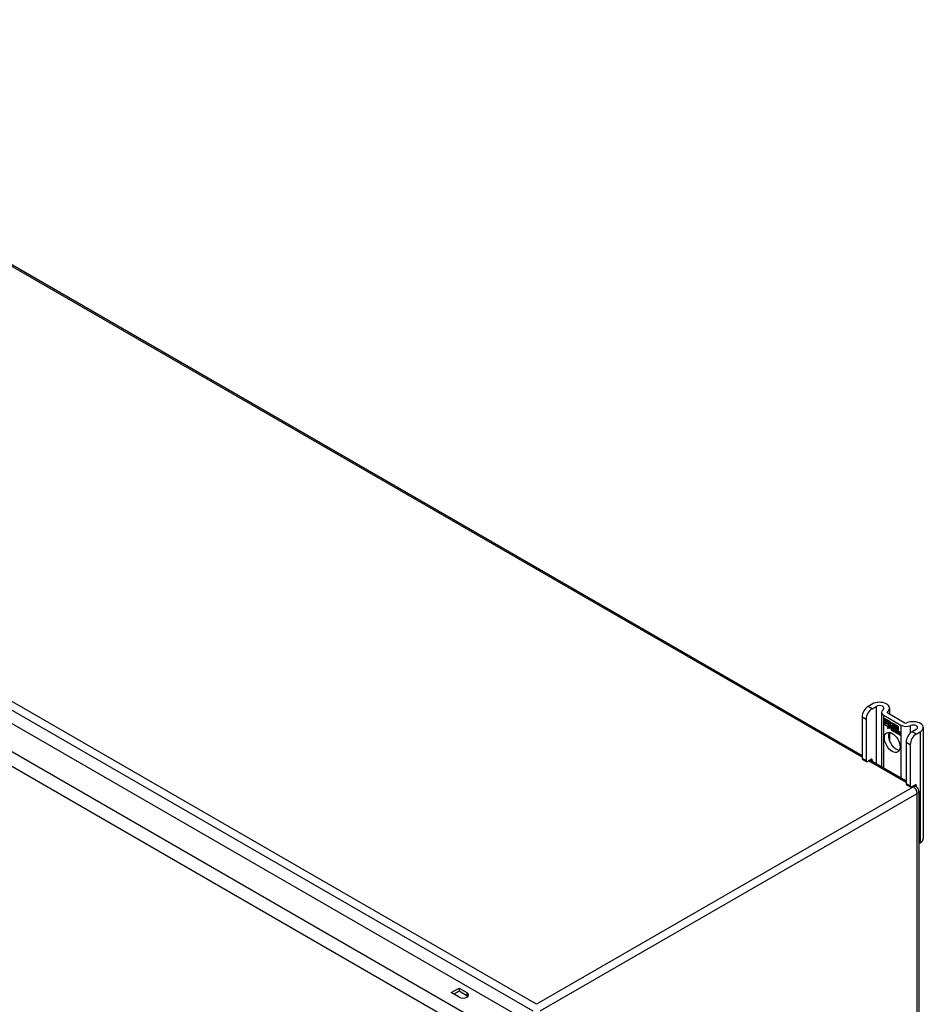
# Model space of a CAD drawing. Header units: inches. Extents: x 12 to 235, y 17 to 143.
# Tile 25 of 25: x 219 to 235, y 109 to 128. Entities that reach past the tile are written whole.
import ezdxf

# ---------------------------------------------------------------- set-up
doc = ezdxf.new("R2010")
doc.units = ezdxf.units.IN
doc.header["$MEASUREMENT"] = 0
doc.layers.add('Visible Edges(ANSI)', color=7, linetype='Continuous', lineweight=25)
doc.layers.add('Visible Tangent Edges(ANSI)', color=7, linetype='Continuous', lineweight=25)

msp = doc.modelspace()

# ---------------------------------------------------------------- linework, layer by layer
at = {"layer": 'Visible Edges(ANSI)'}
for p, q in [((210.909, 127.541), (234.35, 114.007)), ((202.839, 123.759), (228.009, 109.227)), ((234.535, 114.952), (234.46, 114.908)), ((234.534, 114.866), (234.61, 114.909)), ((234.855, 114.875), (234.855, 114.767)), ((234.35, 114.717), (234.35, 113.951)), ((234.424, 114.674), (234.424, 113.909)), ((234.707, 114.8), (234.707, 113.801)), ((234.747, 114.744), (235.059, 114.564)), ((234.75, 114.691), (234.868, 114.623)), ((234.75, 114.659), (234.75, 114.691)), ((234.75, 114.659), (234.751, 114.659)), ((234.751, 114.691), (234.751, 114.659)), ((234.751, 114.691), (234.751, 114.691)), ((234.868, 114.623), (234.751, 114.691)), ((234.751, 114.659), (234.837, 114.609)), ((234.821, 114.787), (235.134, 114.606)), ((234.837, 114.608), (234.75, 114.659)), ((234.75, 114.622), (234.75, 114.654)), ((234.75, 114.654), (234.837, 114.604)), ((234.75, 114.622), (234.751, 114.622)), ((234.837, 114.571), (234.75, 114.622)), ((234.75, 114.617), (234.837, 114.567)), ((234.75, 114.584), (234.75, 114.617)), ((234.75, 114.584), (234.751, 114.585)), ((234.836, 114.535), (234.75, 114.584)), ((234.751, 114.654), (234.751, 114.622)), ((234.751, 114.654), (234.751, 114.654)), ((234.837, 114.604), (234.751, 114.654)), ((234.751, 114.622), (234.837, 114.572)), ((234.751, 114.616), (234.751, 114.616)), ((234.837, 114.566), (234.751, 114.616)), ((234.751, 114.616), (234.751, 114.585)), ((234.751, 114.585), (234.837, 114.535)), ((234.814, 114.499), (234.836, 114.535)), ((234.853, 114.524), (234.814, 114.499)), ((234.816, 114.501), (234.815, 114.5)), ((234.837, 114.535), (234.816, 114.501)), ((234.816, 114.501), (234.853, 114.525)), ((234.816, 114.501), (234.818, 114.502)), ((234.818, 114.502), (234.853, 114.525)), ((234.836, 114.535), (234.836, 114.535)), ((234.837, 114.609), (234.837, 114.637)), ((234.837, 114.637), (234.84, 114.636)), ((234.837, 114.637), (234.837, 114.608)), ((234.837, 114.637), (234.838, 114.637)), ((234.84, 114.635), (234.837, 114.637)), ((234.837, 114.609), (234.837, 114.61)), ((234.837, 114.604), (234.837, 114.604)), ((234.837, 114.572), (234.837, 114.604)), ((234.837, 114.604), (234.837, 114.571)), ((234.837, 114.572), (234.837, 114.573)), ((234.837, 114.566), (234.837, 114.567)), ((234.837, 114.567), (234.837, 114.539)), ((234.837, 114.538), (234.837, 114.566)), ((234.837, 114.538), (234.837, 114.539)), ((234.837, 114.539), (234.838, 114.538)), ((234.838, 114.537), (234.837, 114.538)), ((234.838, 114.538), (234.851, 114.56)), ((234.851, 114.558), (234.838, 114.537)), ((234.838, 114.538), (234.839, 114.539)), ((234.839, 114.539), (234.839, 114.539)), ((234.84, 114.636), (234.871, 114.566)), ((234.84, 114.635), (234.84, 114.635)), ((234.87, 114.567), (234.84, 114.635)), ((234.851, 114.56), (234.853, 114.548)), ((234.851, 114.558), (234.851, 114.558)), ((234.852, 114.547), (234.851, 114.558)), ((234.851, 114.558), (234.851, 114.558)), ((234.871, 114.566), (234.852, 114.547)), ((234.853, 114.548), (234.87, 114.567)), ((234.853, 114.548), (234.854, 114.549)), ((234.853, 114.525), (234.855, 114.51)), ((234.853, 114.524), (234.853, 114.524)), ((234.854, 114.508), (234.853, 114.524)), ((234.871, 114.567), (234.854, 114.549)), ((234.854, 114.548), (234.854, 114.549)), ((234.882, 114.537), (234.854, 114.508)), ((234.855, 114.51), (234.882, 114.538)), ((234.855, 114.51), (234.856, 114.51)), ((234.856, 114.51), (234.882, 114.538)), ((234.856, 114.51), (234.856, 114.51)), ((234.868, 114.623), (234.869, 114.623)), ((234.884, 114.586), (234.868, 114.623)), ((234.868, 114.623), (234.884, 114.588)), ((234.87, 114.567), (234.87, 114.567)), ((234.882, 114.538), (234.888, 114.523)), ((234.882, 114.537), (234.883, 114.537)), ((234.888, 114.522), (234.882, 114.537)), ((234.884, 114.588), (234.896, 114.607)), ((234.897, 114.606), (234.884, 114.586)), ((234.884, 114.588), (234.885, 114.588)), ((234.885, 114.588), (234.885, 114.588)), ((234.888, 114.522), (234.89, 114.523)), ((234.89, 114.523), (234.89, 114.523)), ((234.89, 114.517), (234.891, 114.518)), ((234.891, 114.494), (234.923, 114.475)), ((234.891, 114.493), (234.892, 114.493)), ((234.924, 114.474), (234.891, 114.493)), ((234.892, 114.501), (234.893, 114.501)), ((234.914, 114.488), (234.892, 114.501)), ((234.893, 114.501), (234.914, 114.489)), ((234.896, 114.607), (234.955, 114.573)), ((234.896, 114.556), (234.926, 114.586)), ((234.896, 114.556), (234.897, 114.557)), ((234.914, 114.516), (234.896, 114.556)), ((234.897, 114.606), (234.897, 114.607)), ((234.897, 114.607), (234.897, 114.606)), ((234.955, 114.573), (234.897, 114.606)), ((234.897, 114.557), (234.927, 114.586)), ((234.927, 114.585), (234.897, 114.556)), ((234.897, 114.557), (234.897, 114.557)), ((234.897, 114.556), (234.915, 114.515)), ((234.897, 114.509), (234.898, 114.51)), ((234.913, 114.513), (234.913, 114.513)), ((234.914, 114.516), (234.914, 114.516)), ((234.914, 114.489), (234.915, 114.49)), ((234.915, 114.49), (234.915, 114.49)), ((234.926, 114.586), (234.929, 114.584)), ((234.927, 114.585), (234.927, 114.585)), ((234.929, 114.584), (234.927, 114.585)), ((234.929, 114.584), (234.929, 114.506)), ((234.929, 114.584), (234.929, 114.584)), ((234.929, 114.506), (234.929, 114.584)), ((234.929, 114.506), (234.949, 114.495)), ((234.929, 114.506), (234.929, 114.506)), ((234.949, 114.494), (234.929, 114.506)), ((234.945, 114.467), (234.932, 114.501)), ((234.932, 114.501), (234.947, 114.493)), ((234.933, 114.5), (234.945, 114.466)), ((234.933, 114.5), (234.934, 114.5)), ((234.946, 114.492), (234.933, 114.5)), ((234.946, 114.492), (234.947, 114.492)), ((234.953, 114.469), (234.946, 114.492)), ((234.947, 114.493), (234.954, 114.47)), ((234.949, 114.495), (234.955, 114.476)), ((234.949, 114.494), (234.949, 114.495)), ((234.955, 114.472), (234.949, 114.494)), ((234.955, 114.573), (234.955, 114.573)), ((234.955, 114.476), (234.955, 114.573)), ((234.955, 114.573), (234.955, 114.472)), ((234.955, 114.469), (234.967, 114.481)), ((234.967, 114.48), (234.956, 114.468)), ((234.968, 114.481), (234.957, 114.47)), ((234.959, 114.478), (234.959, 114.571)), ((234.959, 114.571), (234.985, 114.556)), ((234.966, 114.484), (234.959, 114.478)), ((234.96, 114.57), (234.96, 114.479)), ((234.96, 114.57), (234.96, 114.57)), ((234.985, 114.555), (234.96, 114.57)), ((234.96, 114.479), (234.965, 114.485)), ((234.96, 114.479), (234.961, 114.48)), ((234.961, 114.48), (234.966, 114.485)), ((234.961, 114.48), (234.961, 114.479)), ((234.965, 114.485), (234.985, 114.474)), ((234.966, 114.484), (234.966, 114.485)), ((234.985, 114.473), (234.966, 114.484)), ((234.967, 114.481), (234.982, 114.472)), ((234.967, 114.48), (234.968, 114.48)), ((234.98, 114.472), (234.967, 114.48)), ((234.985, 114.555), (234.985, 114.556)), ((234.985, 114.556), (234.985, 114.473)), ((234.985, 114.474), (234.985, 114.555)), ((234.989, 114.471), (234.989, 114.554)), ((234.989, 114.554), (235.015, 114.538)), ((234.99, 114.553), (234.99, 114.471)), ((234.99, 114.553), (234.99, 114.553)), ((235.015, 114.538), (234.99, 114.553)), ((235.015, 114.538), (235.015, 114.538)), ((235.015, 114.458), (235.015, 114.538)), ((235.015, 114.538), (235.015, 114.457)), ((235.345, 114.484), (235.27, 114.441)), ((235.474, 114.518), (235.474, 112.477)), ((234.855, 114.429), (234.855, 114.271)), ((234.917, 114.465), (234.918, 114.465)), ((234.917, 114.457), (234.917, 114.465)), ((234.917, 114.457), (234.918, 114.457)), ((234.918, 114.465), (234.918, 114.456)), ((234.923, 114.475), (234.924, 114.476)), ((234.923, 114.451), (234.945, 114.467)), ((234.923, 114.451), (234.924, 114.451)), ((234.937, 114.442), (234.923, 114.451)), ((234.924, 114.476), (234.924, 114.476)), ((234.945, 114.467), (234.924, 114.451)), ((234.945, 114.466), (234.924, 114.451)), ((234.924, 114.451), (234.937, 114.443)), ((234.924, 114.451), (234.925, 114.451)), ((234.937, 114.443), (234.949, 114.456)), ((234.949, 114.455), (234.937, 114.442)), ((234.937, 114.443), (234.938, 114.444)), ((234.938, 114.444), (234.949, 114.456)), ((234.938, 114.444), (234.938, 114.443)), ((234.945, 114.467), (234.945, 114.467)), ((234.949, 114.456), (234.952, 114.455)), ((234.949, 114.455), (234.95, 114.456)), ((234.951, 114.454), (234.949, 114.455)), ((234.951, 114.454), (234.952, 114.454)), ((234.958, 114.43), (234.951, 114.454)), ((234.952, 114.455), (234.958, 114.431)), ((234.953, 114.469), (234.954, 114.47)), ((234.956, 114.468), (234.953, 114.469)), ((234.954, 114.47), (234.955, 114.469)), ((234.955, 114.476), (234.955, 114.476)), ((234.955, 114.469), (234.957, 114.47)), ((234.957, 114.469), (234.956, 114.469)), ((234.958, 114.431), (234.971, 114.423)), ((234.958, 114.43), (234.958, 114.431)), ((234.972, 114.422), (234.958, 114.43)), ((234.96, 114.458), (234.98, 114.472)), ((234.982, 114.472), (234.96, 114.458)), ((234.96, 114.458), (234.961, 114.459)), ((234.971, 114.423), (234.96, 114.458)), ((234.96, 114.458), (234.972, 114.422)), ((234.961, 114.459), (234.981, 114.473)), ((234.961, 114.458), (234.961, 114.459)), ((234.971, 114.423), (234.972, 114.424)), ((234.978, 114.419), (234.987, 114.469)), ((234.978, 114.419), (234.979, 114.419)), ((234.99, 114.412), (234.978, 114.419)), ((234.987, 114.469), (234.979, 114.419)), ((234.979, 114.419), (234.989, 114.413)), ((234.98, 114.472), (234.981, 114.473)), ((234.985, 114.474), (234.985, 114.474)), ((234.987, 114.469), (234.988, 114.469)), ((234.996, 114.463), (234.987, 114.469)), ((234.987, 114.469), (234.997, 114.464)), ((234.989, 114.471), (234.99, 114.471)), ((235, 114.465), (234.989, 114.471)), ((234.989, 114.413), (234.993, 114.433)), ((234.989, 114.413), (234.99, 114.413)), ((234.99, 114.471), (235.001, 114.465)), ((234.993, 114.433), (234.99, 114.412)), ((234.995, 114.454), (234.996, 114.463)), ((234.995, 114.454), (234.996, 114.454)), ((234.999, 114.452), (234.995, 114.454)), ((234.996, 114.463), (234.997, 114.464)), ((234.997, 114.464), (234.996, 114.454)), ((234.996, 114.454), (234.999, 114.453)), ((234.999, 114.459), (235, 114.465)), ((234.999, 114.453), (235, 114.454)), ((235, 114.453), (234.999, 114.453)), ((235.001, 114.465), (235, 114.46)), ((235, 114.465), (235, 114.465)), ((235, 114.459), (235.001, 114.46)), ((235.001, 114.46), (235.001, 114.46)), ((235.001, 114.448), (235.002, 114.449)), ((235.002, 114.455), (235.003, 114.455)), ((235.008, 114.401), (235.014, 114.433)), ((235.008, 114.401), (235.009, 114.402)), ((235.02, 114.395), (235.008, 114.401)), ((235.014, 114.433), (235.009, 114.402)), ((235.009, 114.402), (235.019, 114.396)), ((235.015, 114.458), (235.015, 114.458)), ((235.019, 114.396), (235.023, 114.416)), ((235.019, 114.396), (235.02, 114.396)), ((235.023, 114.416), (235.02, 114.395)), ((235.023, 114.416), (235.023, 114.416)), ((235.026, 114.434), (235.027, 114.435)), ((235.028, 114.43), (235.03, 114.431)), ((235.03, 114.431), (235.032, 114.432)), ((235.031, 114.438), (235.032, 114.439)), ((235.044, 114.416), (235.038, 114.384)), ((235.038, 114.384), (235.043, 114.416)), ((235.038, 114.384), (235.038, 114.385)), ((235.038, 114.384), (235.049, 114.378)), ((235.05, 114.378), (235.038, 114.384)), ((235.049, 114.378), (235.055, 114.41)), ((235.049, 114.378), (235.05, 114.379)), ((235.055, 114.409), (235.05, 114.378)), ((235.344, 114.398), (235.419, 114.442)), ((235.159, 114.25), (235.159, 113.484)), ((235.234, 114.207), (235.234, 113.441)), ((234.356, 113.937), (234.43, 113.894)), ((234.446, 113.896), (234.513, 113.935)), ((234.494, 113.924), (235.159, 113.54)), ((234.535, 113.922), (234.535, 113.9)), ((235.166, 113.47), (235.24, 113.427)), ((235.256, 113.428), (235.323, 113.467)), ((235.304, 113.456), (235.343, 113.434)), ((235.345, 113.455), (235.345, 113.433)), ((235.392, 113.348), (235.392, 64.52)), ((235.392, 112.385), (235.419, 112.4)), ((226.795, 109.642), (226.938, 109.725)), ((226.938, 109.559), (226.795, 109.642)), ((226.938, 109.669), (226.843, 109.614)), ((226.938, 109.725), (227.082, 109.642)), ((226.938, 109.725), (226.938, 109.669)), ((227.082, 109.586), (226.938, 109.669))]:
    msp.add_line(p, q, dxfattribs=at)
msp.add_arc((235.293, 113.348), 0.099, 0, 60, dxfattribs=at)
for centre, major_axis, start_param, end_param in [((234.46, 114.781), (-0.078, -0.135), 3.926991, 5.497787), ((234.534, 114.738), (0.078, 0.135), 0.785398, 2.356194), ((234.668, 114.875), (0.188, 0), 5.640144, 8.63938), ((234.668, 114.875), (0.0825, 0), 5.640144, 8.63938), ((234.843, 114.8), (-0.136, 0), 5.640144, 7.068583), ((234.843, 114.8), (-0.031, 0), 5.640144, 7.068583), ((234.914, 114.475), (-0.0249, 0.0431), 6.268672, 7.008625), ((234.897, 114.486), (-0.0123, 0.0214), 0.72544, 2.208898), ((234.897, 114.486), (0.012, -0.0207), 3.867033, 5.35049), ((234.914, 114.475), (-0.0245, 0.0424), 6.268672, 7.008625), ((234.916, 114.476), (-0.0249, 0.0431), 0.028947, 0.295885), ((234.908, 114.486), (-0.021, 0.0364), 5.317289, 6.229324), ((234.908, 114.486), (-0.0206, 0.0357), 5.272274, 6.251395), ((234.91, 114.486), (-0.0206, 0.0357), 6.047724, 6.251395), ((234.908, 114.486), (-0.0183, 0.0317), 5.329545, 6.268672), ((234.908, 114.486), (-0.0187, 0.0323), 5.330385, 6.268672), ((234.9, 114.485), (-0.0064, 0.011), 0.453624, 1.914249), ((234.9, 114.485), (0.006, -0.0104), 3.639467, 5.055842), ((234.916, 114.476), (-0.0245, 0.0424), 6.268672, 6.283185), ((234.91, 114.486), (-0.0183, 0.0317), 6.051884, 6.268672), ((234.908, 114.491), (-0.0109, 0.0188), 5.836026, 6.985262), ((234.908, 114.491), (-0.0105, 0.0182), 5.836026, 6.946368), ((234.909, 114.492), (-0.0109, 0.0188), 0.065067, 0.331662), ((234.908, 114.5), (0.0192, -0.0332), 5.055842, 5.891549), ((234.908, 114.5), (-0.0196, 0.0339), 1.914249, 2.72139), ((234.909, 114.492), (-0.0105, 0.0182), 6.079217, 6.283185), ((234.906, 114.497), (0.0072, -0.0125), 1.678399, 2.694434), ((234.906, 114.497), (-0.0068, 0.0119), 4.819991, 5.836026), ((234.907, 114.498), (0.006, -0.0103), 0.287189, 1.678399), ((234.907, 114.498), (0.0063, -0.011), 0.251695, 1.678399), ((234.912, 114.498), (-0.0091, 0.0158), 4.343155, 5.413588), ((234.912, 114.498), (0.0095, -0.0165), 1.201563, 2.270327), ((234.901, 114.499), (0.0173, -0.0299), 0.38335, 1.201563), ((234.901, 114.499), (0.0176, -0.0305), 0.369234, 1.201563), ((235.156, 114.619), (-0.136, 0), 0.785398, 2.213838), ((235.156, 114.619), (0.031, 0), 3.926991, 5.35543), ((235.287, 114.518), (0.188, 0), 5.497787, 8.497023), ((235.287, 114.518), (0.0825, 0), 5.497787, 8.497023), ((234.977, 114.288), (-0.102, 0.176), 0.374433, 2.76716), ((234.902, 114.525), (0.0376, -0.0651), 5.35049, 5.792995), ((234.902, 114.525), (-0.0379, 0.0657), 2.208898, 2.658734), ((235.034, 114.401), (-0.0294, 0.051), 0.219898, 0.610865), ((235.034, 114.401), (-0.0291, 0.0503), 0.219898, 0.610865), ((235.015, 114.433), (-0.015, 0.026), 5.47676, 6.310847), ((235.016, 114.429), (-0.015, 0.026), 5.48867, 6.499805), ((235.016, 114.429), (-0.0146, 0.0253), 5.48867, 6.513784), ((235.009, 114.434), (-0.0083, 0.0143), 5.603031, 6.503084), ((235.009, 114.434), (-0.0079, 0.0136), 5.603031, 6.503084), ((235.035, 114.402), (-0.0294, 0.051), 0.219898, 0.291612), ((235.015, 114.433), (-0.0154, 0.0266), 5.501665, 6.243634), ((235.018, 114.43), (-0.015, 0.026), 0.047158, 0.216619), ((235.01, 114.435), (-0.0082, 0.0143), 0.085815, 0.219898), ((235.016, 114.434), (-0.015, 0.026), 6.059998, 6.283185), ((235.01, 114.435), (-0.0079, 0.0136), 6.100483, 6.283185), ((235.018, 114.43), (-0.0146, 0.0253), 6.06115, 6.283185), ((235.008, 114.441), (0.00412, -0.00714), 1.196548, 2.461438), ((235.008, 114.441), (-0.00375, 0.0065), 4.33814, 5.603031), ((235.003, 114.442), (0.0081, -0.014), 0.610865, 1.196548), ((235.003, 114.442), (-0.0077, 0.0133), 3.752458, 4.33814), ((235.017, 114.443), (0.0063, -0.011), 1.081978, 2.347078), ((235.017, 114.443), (-0.006, 0.0103), 4.223571, 5.48867), ((235.064, 114.385), (-0.0294, 0.051), 0.236534, 0.625184), ((235.064, 114.385), (-0.0291, 0.0503), 0.236639, 0.625276), ((235.001, 114.447), (-0.0176, 0.0305), 3.88819, 4.223571), ((235.001, 114.447), (0.018, -0.0312), 0.848525, 1.081978), ((235.046, 114.412), (-0.015, 0.0259), 5.492181, 6.733718), ((235.046, 114.412), (-0.0153, 0.0266), 5.492181, 6.613939), ((235.002, 114.448), (-0.0176, 0.0305), 3.959823, 3.971212), ((235.047, 114.413), (-0.0153, 0.0266), 0.046088, 0.313087), ((235.038, 114.417), (-0.0082, 0.0143), 5.604299, 6.503622), ((235.038, 114.417), (-0.0079, 0.0136), 5.604299, 6.503242), ((235.065, 114.385), (-0.0294, 0.051), 0.236534, 0.291612), ((235.04, 114.418), (-0.0082, 0.0143), 0.085815, 0.220437), ((235.047, 114.413), (-0.015, 0.0259), 6.060079, 6.283185), ((235.04, 114.418), (-0.0079, 0.0136), 6.100483, 6.283185), ((235.038, 114.424), (0.00412, -0.00714), 1.196401, 2.462706), ((235.038, 114.424), (-0.00375, 0.0065), 4.337994, 5.604299), ((235.033, 114.425), (-0.0077, 0.0133), 3.752322, 4.337994), ((235.033, 114.425), (0.0081, -0.014), 0.610732, 1.196401), ((235.046, 114.426), (0.0066, -0.0114), 1.107844, 2.350588), ((235.046, 114.426), (-0.0062, 0.0107), 4.249437, 5.492181), ((235.03, 114.429), (-0.0176, 0.0305), 3.735005, 4.249437), ((235.03, 114.429), (0.018, -0.0312), 0.593412, 1.107844), ((235.27, 114.314), (-0.078, -0.135), 3.926991, 5.497787), ((235.344, 114.271), (0.078, 0.135), 0.785398, 2.356194), ((234.372, 113.964), (-0.0155, -0.0268), 5.497787, 6.283185), ((234.513, 113.91), (0.0155, 0.0268), 5.497787, 7.068583), ((234.446, 113.921), (-0.0155, -0.0268), 5.497787, 7.068583), ((235.181, 113.497), (-0.0155, -0.0268), 5.497787, 6.283185), ((235.256, 113.454), (-0.0155, -0.0268), 5.497787, 7.068583), ((235.323, 113.442), (0.0155, 0.0268), 5.497787, 7.068583), ((235.287, 112.477), (0.187, 0), 5.497787, 6.283185), ((227.01, 109.6), (0.102, 0), 3.926991, 7.068583), ((227.01, 109.545), (-0.101, 0), 3.63511, 3.926991)]:
    msp.add_ellipse(centre, major_axis=major_axis, ratio=0.57735, start_param=start_param, end_param=end_param, dxfattribs=at)
msp.add_ellipse((234.903, 114.246), major_axis=(-0.102, 0.176), ratio=0.57735, dxfattribs=at)
at = {"layer": 'Visible Tangent Edges(ANSI)'}
for p, q in [((234.35, 113.974), (210.88, 127.524)), ((202.976, 123.922), (228.292, 109.306)), ((228.362, 109.427), (203.046, 124.044)), ((227.558, 108.967), (202.387, 123.499)), ((202.274, 123.301), (227.444, 108.769)), ((234.534, 114.866), (234.46, 114.908)), ((234.61, 114.909), (234.61, 113.857)), ((234.35, 114.717), (234.424, 114.674)), ((234.747, 113.778), (234.747, 114.744)), ((234.818, 114.789), (234.818, 114.81)), ((234.879, 114.498), (234.88, 114.498)), ((234.89, 114.517), (234.892, 114.518)), ((234.896, 114.478), (234.896, 114.478)), ((234.903, 114.51), (234.903, 114.51)), ((234.912, 114.503), (234.912, 114.503)), ((234.923, 114.498), (234.924, 114.498)), ((235.059, 114.564), (235.059, 113.598)), ((235.237, 114.417), (235.237, 114.556)), ((234.894, 114.468), (234.895, 114.468)), ((234.993, 114.433), (234.993, 114.434)), ((234.999, 114.447), (235, 114.448)), ((235.007, 114.448), (235.008, 114.448)), ((235.013, 114.441), (235.013, 114.441)), ((235.014, 114.433), (235.014, 114.434)), ((235.017, 114.453), (235.017, 114.453)), ((235.025, 114.442), (235.025, 114.442)), ((235.037, 114.431), (235.038, 114.431)), ((235.042, 114.424), (235.043, 114.424)), ((235.043, 114.416), (235.044, 114.417)), ((235.046, 114.436), (235.046, 114.437)), ((235.054, 114.425), (235.054, 114.425)), ((235.055, 114.41), (235.056, 114.41)), ((235.344, 114.398), (235.27, 114.441)), ((235.419, 114.442), (235.419, 112.4)), ((235.159, 114.25), (235.234, 114.207)), ((234.424, 113.909), (234.35, 113.951)), ((234.513, 113.935), (234.535, 113.922)), ((235.159, 113.506), (234.465, 113.907)), ((235.293, 113.429), (228.362, 109.427)), ((235.234, 113.441), (235.159, 113.484)), ((235.293, 113.429), (235.275, 113.44)), ((235.323, 113.467), (235.345, 113.455)), ((228.432, 109.306), (235.363, 113.308)), ((235.363, 64.48), (235.363, 113.308)), ((227.082, 109.642), (227.082, 109.586))]:
    msp.add_line(p, q, dxfattribs=at)
for major_axis, start_param, end_param in [((0.0495, 0.0857), 0, 0.785398), ((0.0495, -0.0857), 0.785398, 2.356194), ((0.099, 0), 5.497787, 6.283185)]:
    msp.add_ellipse((235.293, 113.348), major_axis=major_axis, ratio=0.57735, start_param=start_param, end_param=end_param, dxfattribs=at)

doc.saveas('drawing.dxf')
